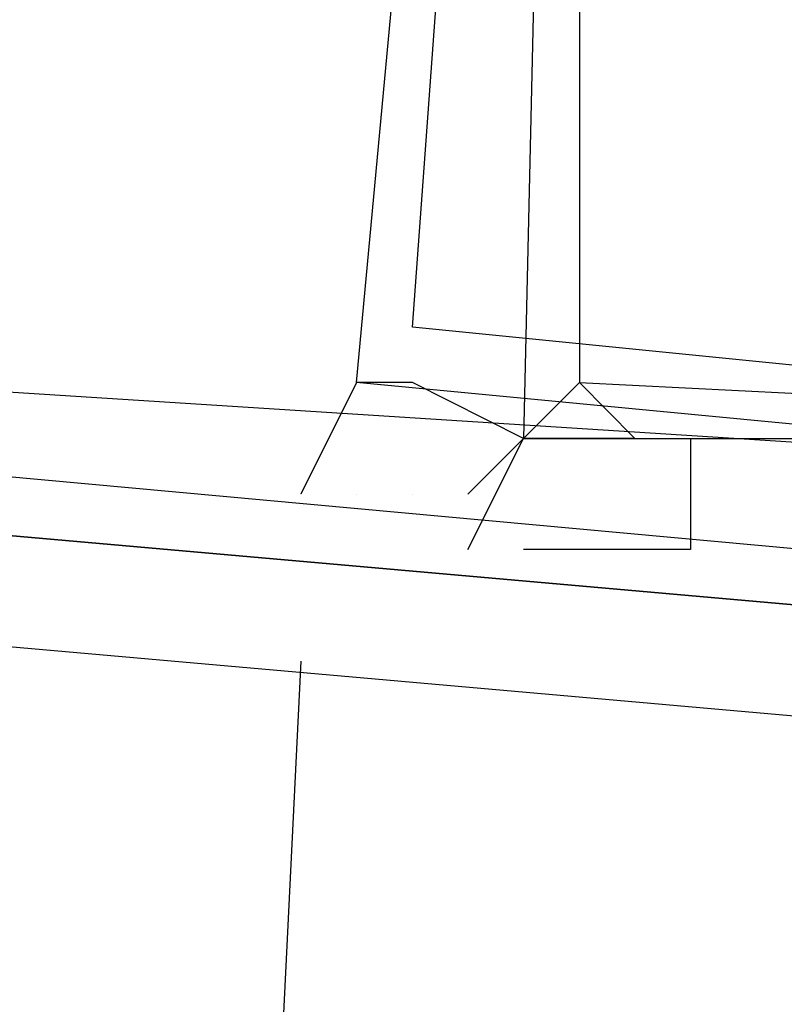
# Model space of a CAD drawing. Header units: feet. Extents: x -79 to 198, y -22 to 181.
# Tile 117 of 256: x 59.813 to 59.996, y 15.909 to 16.145. Entities that reach past the tile are written whole.
import ezdxf

# ---------------------------------------------------------------- set-up
doc = ezdxf.new("R2010")
doc.units = ezdxf.units.FT
doc.layers.add('A-LINEA', color=7, linetype='CONTINUOUS')

msp = doc.modelspace()

# ---------------------------------------------------------------- linework, layer by layer
at = {"layer": 'A-LINEA'}
for p, q in [((59.9467, 16.0444), (59.9467, 16.0444)), ((59.9467, 16.0444), (59.9467, 16.0444)), ((59.88, 15.9911), (59.4933, 8.1911)), ((59.88, 15.9911), (59.4933, 8.1911))]:
    msp.add_line(p, q, dxfattribs=at)
for points in [[(26.7067, 23.3511), (28.04, 21.6178), (31.0267, 20.8311), (34.0133, 20.0978), (37.0133, 19.4044), (40.0267, 18.7778), (43.0533, 18.2044), (46.0933, 17.6844), (49.1467, 17.2178), (52.2, 16.8044), (55.2533, 16.4444), (58.32, 16.1511), (60.4, 16.0178), (62.48, 15.9511), (64.5467, 15.9244), (66.6267, 15.9511), (68.7067, 16.0178), (70.7867, 16.1511), (72.8533, 16.3244), (74.92, 16.5511), (76.9867, 16.8178), (79.04, 17.1511), (81.08, 17.5244), (83.12, 17.9378)], [(26.7067, 23.3511), (28.04, 21.6178), (31.0267, 20.8311), (34.0133, 20.0978), (37.0133, 19.4044), (40.0267, 18.7778), (43.0533, 18.2044), (46.0933, 17.6844), (49.1467, 17.2178), (52.2, 16.8044), (55.2533, 16.4444), (58.32, 16.1511), (60.4, 16.0178), (62.48, 15.9511), (64.5467, 15.9244), (66.6267, 15.9511), (68.7067, 16.0178), (70.7867, 16.1511), (72.8533, 16.3244), (74.92, 16.5511), (76.9867, 16.8178), (79.04, 17.1511), (81.08, 17.5244), (83.12, 17.9378)], [(59.9467, 16.6311), (60.2267, 16.6044), (60.1733, 16.0311), (59.8933, 16.0578), (59.9467, 16.6311)], [(59.9467, 16.6311), (60.2267, 16.6044), (60.1733, 16.0311), (59.8933, 16.0578), (59.9467, 16.6311)], [(60.2267, 16.6178), (59.9467, 16.6311), (59.9333, 16.0444), (60.2267, 16.0444), (60.2267, 16.6178)], [(60.2267, 16.6178), (59.9467, 16.6311), (59.9333, 16.0444), (60.2267, 16.0444), (60.2267, 16.6178)], [(59.9467, 16.6178), (60.2133, 16.6044), (60.1733, 16.0444), (59.9067, 16.0711), (59.9467, 16.6178)], [(59.9467, 16.6178), (60.2133, 16.6044), (60.1733, 16.0444), (59.9067, 16.0711), (59.9467, 16.6178)], [(60.2267, 16.6044), (59.9467, 16.6178), (59.9467, 16.0578), (60.2133, 16.0444), (60.2267, 16.6044)], [(60.2267, 16.6044), (59.9467, 16.6178), (59.9467, 16.0578), (60.2133, 16.0444), (60.2267, 16.6044)], [(56.0667, 16.3511), (56.08, 16.3511), (60, 16.0044), (60, 16.0178), (56.08, 16.3778), (56.08, 16.3644), (56.0667, 16.3511)], [(56.0667, 16.3511), (56.08, 16.3511), (60, 16.0044), (60, 16.0178), (56.08, 16.3778), (56.08, 16.3644), (56.0667, 16.3511)], [(56.0667, 16.3244), (60, 15.9778), (60, 15.9911), (60, 16.0044), (56.08, 16.3511), (56.0667, 16.3511), (56.0667, 16.3378), (56.0667, 16.3244)], [(56.0667, 16.3244), (60, 15.9778), (60, 15.9911), (60, 16.0044), (56.08, 16.3511), (56.0667, 16.3511), (56.0667, 16.3378), (56.0667, 16.3244)], [(59.92, 16.0311), (59.92, 16.0311), (59.92, 16.0311), (59.92, 16.0311), (59.9333, 16.0444), (59.9333, 16.0444), (59.9067, 16.0578), (59.9067, 16.0578), (59.9067, 16.0578), (59.9067, 16.0578), (59.9067, 16.0578), (59.9067, 16.0578), (59.9067, 16.0578), (59.8933, 16.0578), (59.8933, 16.0578), (59.8933, 16.0578), (59.8933, 16.0578), (59.8933, 16.0578), (59.8933, 16.0578), (59.8933, 16.0578), (59.88, 16.0311), (59.88, 16.0311)], [(59.92, 16.0311), (59.92, 16.0311), (59.92, 16.0311), (59.92, 16.0311), (59.9333, 16.0444), (59.9333, 16.0444), (59.9067, 16.0578), (59.9067, 16.0578), (59.9067, 16.0578), (59.9067, 16.0578), (59.9067, 16.0578), (59.9067, 16.0578), (59.9067, 16.0578), (59.8933, 16.0578), (59.8933, 16.0578), (59.8933, 16.0578), (59.8933, 16.0578), (59.8933, 16.0578), (59.8933, 16.0578), (59.8933, 16.0578), (59.88, 16.0311), (59.88, 16.0311)], [(59.92, 16.0178), (59.9333, 16.0444), (59.9333, 16.0444), (59.9467, 16.0444), (59.9467, 16.0444), (59.9467, 16.0444), (59.9333, 16.0444), (59.9333, 16.0444), (59.9467, 16.0578)], [(59.92, 16.0178), (59.9333, 16.0444), (59.9333, 16.0444), (59.9467, 16.0444), (59.9467, 16.0444), (59.9467, 16.0444), (59.9333, 16.0444), (59.9333, 16.0444), (59.9467, 16.0578)], [(59.9467, 16.0578), (59.96, 16.0444), (59.96, 16.0444), (59.9467, 16.0444), (59.9467, 16.0444), (59.9467, 16.0444), (59.9733, 16.0444), (59.9733, 16.0444), (59.9733, 16.0178), (59.9733, 16.0178), (59.96, 16.0178), (59.96, 16.0178)], [(59.9467, 16.0578), (59.96, 16.0444), (59.96, 16.0444), (59.9467, 16.0444), (59.9467, 16.0444), (59.9467, 16.0444), (59.9733, 16.0444), (59.9733, 16.0444), (59.9733, 16.0178), (59.9733, 16.0178), (59.96, 16.0178), (59.96, 16.0178)], [(59.8933, 16.0311), (59.8933, 16.0311), (59.8933, 16.0311)], [(59.8933, 16.0311), (59.8933, 16.0311), (59.8933, 16.0311)], [(59.9067, 16.0311), (59.9067, 16.0311), (59.9067, 16.0311)], [(59.9067, 16.0311), (59.9067, 16.0311), (59.9067, 16.0311)], [(59.96, 16.0178), (59.9467, 16.0178), (59.9467, 16.0178), (59.9333, 16.0178), (59.9333, 16.0178), (59.9333, 16.0178)], [(59.96, 16.0178), (59.9467, 16.0178), (59.9467, 16.0178), (59.9333, 16.0178), (59.9333, 16.0178), (59.9333, 16.0178)]]:
    msp.add_lwpolyline(points, dxfattribs=at)
for points in [[(59.9067, 16.0578), (59.9067, 16.0578), (59.9067, 16.0578), (59.9067, 16.0578)], [(59.9067, 16.0578), (59.9067, 16.0578), (59.9067, 16.0578), (59.9067, 16.0578)], [(59.9467, 16.0444), (59.9467, 16.0444), (59.9467, 16.0444), (59.9467, 16.0444)], [(59.9467, 16.0444), (59.9467, 16.0444), (59.9467, 16.0444), (59.9467, 16.0444)]]:
    msp.add_lwpolyline(points, close=True, dxfattribs=at)

doc.saveas('drawing.dxf')
